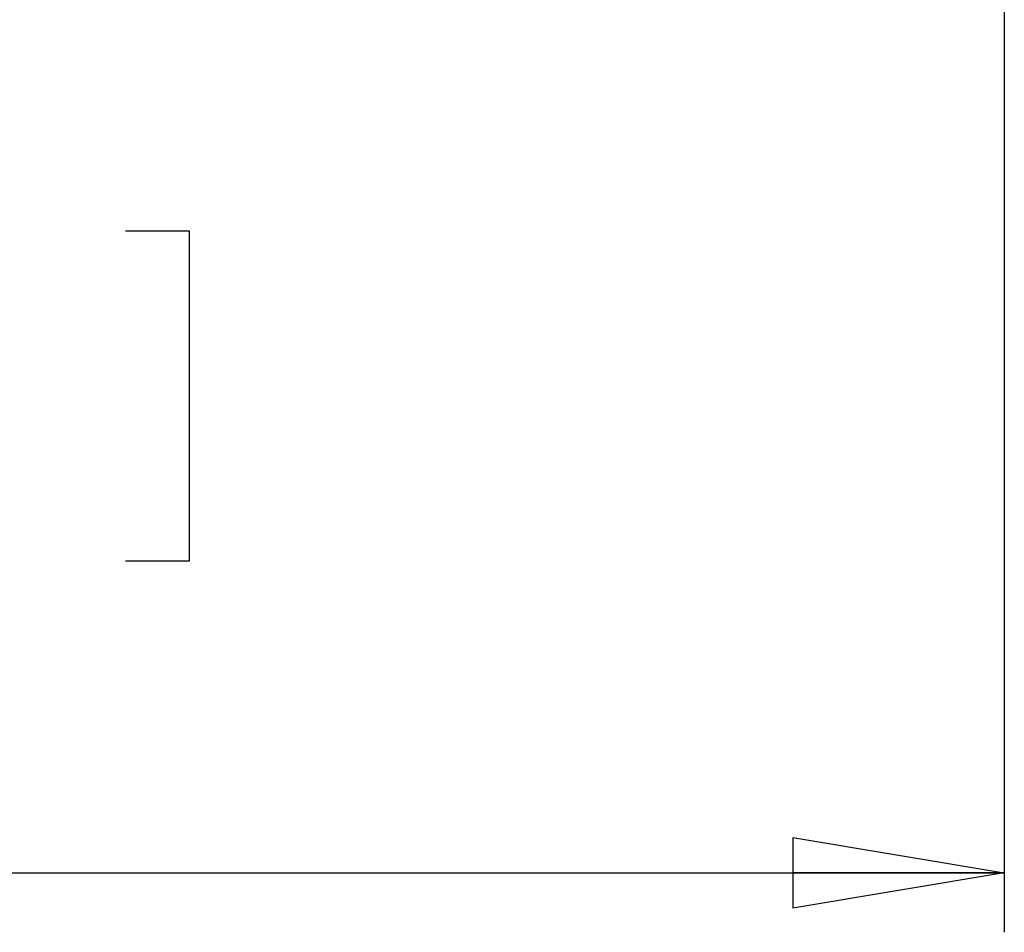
# Paper-space layout 'P3m-LR' of a CAD drawing. Header units: inches. Extents: x 0.3 to 33.8, y 0.2 to 21.7.
# Tile 6 of 59: x 5.325 to 5.976, y 8.635 to 9.239. Entities that reach past the tile are written whole.
import ezdxf

# ---------------------------------------------------------------- set-up
doc = ezdxf.new("R2010")
doc.units = ezdxf.units.IN
doc.header["$MEASUREMENT"] = 0
doc.layers.add('BORDERS', color=7, linetype='Continuous')
doc.styles.add('SLDTEXTSTYLE0', font='TXT', dxfattribs={"width": 0.75})
doc.dimstyles.new('SLDDIMSTYLE0', dxfattribs={"dimtxt": 0.137795, "dimasz": 0.14, "dimexe": 0, "dimexo": 0.0625, "dimgap": 0.034449, "dimtad": 1, "dimdec": 3, "dimlfac": 10, "dimrnd": 1e-09, "dimzin": 4, "dimdsep": 46, "dimtxsty": 'SLDTEXTSTYLE0', "dimblk1": 'CLOSED', "dimblk2": 'CLOSED', "dimsah": 1, "dimcen": 0.09, "dimadec": 0, "dimazin": 1, "dimtfac": 1, "dimtdec": 3, "dimtofl": 0, "dimtmove": 0, "dimatfit": 3, "dimldrblk": 'CLOSED', "dimfxl": 0, "dimfrac": 2, "dimtolj": 1, "dimtzin": 12, "dimarcsym": 0})

# ---------------------------------------------------------------- blocks, each defined once
blk = doc.blocks.new('_Closed')
at = {"color": 0, "linetype": 'ByBlock', "lineweight": -2}
for p, q in [((-1, 0.166667), (0, 0)), ((-1, 0.166667), (-1, -0.166667)), ((0, 0), (-1, -0.166667)), ((0, 0), (-1, 0))]:
    blk.add_line(p, q, dxfattribs=at)
blk = doc.blocks.new('_D_18')
at = {"layer": 'BORDERS'}
for p, q in [((5.97637, 9.29118), (5.97637, 8.63506)), ((4.36137, 9.28805), (4.36137, 8.63506)), ((4.93697, 9.09935), (4.89498, 9.09935)), ((4.89498, 9.09935), (4.89498, 8.8806)), ((5.39513, 9.09935), (5.43712, 9.09935)), ((5.43712, 9.09935), (5.43712, 8.8806)), ((4.89498, 8.8806), (4.93697, 8.8806)), ((5.43712, 8.8806), (5.39513, 8.8806)), ((4.36137, 8.67443), (5.97637, 8.67443))]:
    blk.add_line(p, q, dxfattribs=at)
at = {"layer": 'BORDERS', "xscale": 0.14, "yscale": 0.14, "rotation": 180.0000000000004}
blk.add_blockref('_Closed', (4.36137, 8.67443, 0.19404), dxfattribs=at)
at = {"layer": 'BORDERS', "xscale": 0.14, "yscale": 0.14}
blk.add_blockref('_Closed', (5.97637, 8.67443, 0.19404), dxfattribs=at)
at = {"layer": 'BORDERS', "char_height": 0.137795, "attachment_point": 1, "style": 'SLDTEXTSTYLE0'}
for s, insert in [('410.2', (4.93697, 9.05823)), ('16.150', (4.88606, 8.85206))]:
    blk.add_mtext(s, dxfattribs=dict(at, insert=insert))

psp = doc.layouts.new('P3m-LR')

# ---------------------------------------------------------------- dimensions: what is measured, and where the dimension line sits
at = {"layer": 'BORDERS'}
dim = psp.add_linear_dim(base=(5.97637, 8.67443), p1=(4.36137, 9.32742), p2=(5.97637, 9.33055), dimstyle='SLDDIMSTYLE0', dxfattribs=at)
dim.commit()
dim.dimension.update_dxf_attribs({"geometry": '_D_18', "text_midpoint": (5.16605, 8.67443), "dimtype": 160})

doc.saveas('drawing.dxf')
